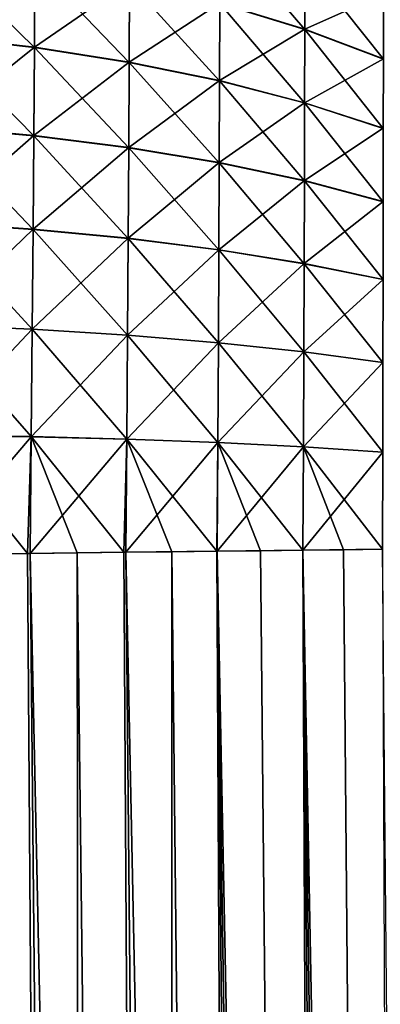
# Model space of a CAD drawing. Header units: metres. Extents: x -2 to 85, y -75 to 75.
# Tile 207 of 230: x 10.643 to 11.179, y 72.03 to 73.492. Entities that reach past the tile are written whole.
import ezdxf

# ---------------------------------------------------------------- set-up
doc = ezdxf.new("R2010")
doc.units = ezdxf.units.M
doc.layers.add('solid_21204500', color=7, linetype='CONTINUOUS')

msp = doc.modelspace()

# ---------------------------------------------------------------- linework, layer by layer
at = {"layer": 'solid_21204500'}
for points in [[(11.066857, 73.477249, -74.20237), (10.940768, 73.515671, -74.278206), (10.941089, 73.623871, -74.216949)], [(11.067067, 73.580109, -74.144081), (11.066857, 73.477249, -74.20237), (10.941089, 73.623871, -74.216949)], [(10.519897, 73.593758, 74.432732), (10.519031, 73.467224, 74.492691), (10.665873, 73.574486, 74.393837)], [(10.665159, 73.450432, -74.453011), (10.519031, 73.466682, -74.493195), (10.519896, 73.593277, -74.433144)], [(10.665872, 73.574013, -74.394234), (10.665159, 73.450432, -74.453011), (10.519896, 73.593277, -74.433144)], [(10.940768, 73.516106, 74.277832), (11.066857, 73.477661, 74.202011), (11.067067, 73.580521, 74.143738)], [(11.067067, 73.580521, 74.143738), (11.066857, 73.477661, 74.202011), (11.18379, 73.530357, 74.060463)], [(11.183682, 73.433174, -74.115685), (11.066857, 73.477249, -74.20237), (11.067067, 73.580109, -74.144081)], [(11.18379, 73.529976, -74.060791), (11.183682, 73.433174, -74.115685), (11.067067, 73.580109, -74.144081)], [(10.519031, 73.467224, 74.492691), (10.665159, 73.450951, 74.452515), (10.665873, 73.574486, 74.393837)], [(10.665873, 73.574486, 74.393837), (10.665159, 73.450951, 74.452515), (10.806677, 73.548508, 74.342026)], [(10.806117, 73.428413, -74.399429), (10.665159, 73.450432, -74.453011), (10.665872, 73.574013, -74.394234)], [(10.806677, 73.548058, -74.342415), (10.806117, 73.428413, -74.399429), (10.665872, 73.574013, -74.394234)], [(10.665159, 73.450951, 74.452515), (10.806117, 73.428917, 74.398949), (10.806677, 73.548508, 74.342026)], [(10.806677, 73.548508, 74.342026), (10.806117, 73.428917, 74.398949), (10.940768, 73.516106, 74.277832)], [(10.940358, 73.400856, -74.333015), (10.806117, 73.428413, -74.399429), (10.806677, 73.548058, -74.342415)], [(10.940768, 73.515671, -74.278206), (10.940358, 73.400856, -74.333015), (10.806677, 73.548058, -74.342415)], [(11.066857, 73.477661, 74.202011), (11.183682, 73.433563, 74.115349), (11.18379, 73.530357, 74.060463)], [(10.806117, 73.428917, 74.398949), (10.940358, 73.401344, 74.33255), (10.940768, 73.516106, 74.277832)], [(10.940768, 73.516106, 74.277832), (10.940358, 73.401344, 74.33255), (11.066857, 73.477661, 74.202011)], [(11.066589, 73.368095, -74.254547), (10.940358, 73.400856, -74.333015), (10.940768, 73.515671, -74.278206)], [(11.066857, 73.477249, -74.20237), (11.066589, 73.368095, -74.254547), (10.940768, 73.515671, -74.278206)], [(10.940358, 73.401344, 74.33255), (11.066589, 73.368553, 74.254105), (11.066857, 73.477661, 74.202011)], [(11.066857, 73.477661, 74.202011), (11.066589, 73.368553, 74.254105), (11.183682, 73.433563, 74.115349)], [(11.183546, 73.330452, -74.164833), (11.066589, 73.368095, -74.254547), (11.066857, 73.477249, -74.20237)], [(11.183682, 73.433174, -74.115685), (11.183546, 73.330452, -74.164833), (11.066857, 73.477249, -74.20237)], [(10.66428, 73.319359, -74.504158), (10.517963, 73.332428, -74.545418), (10.519031, 73.466682, -74.493195)], [(10.519031, 73.467224, 74.492691), (10.517965, 73.333046, 74.544952), (10.665159, 73.450951, 74.452515)], [(10.665159, 73.450432, -74.453011), (10.66428, 73.319359, -74.504158), (10.519031, 73.466682, -74.493195)], [(10.517965, 73.333046, 74.544952), (10.664282, 73.319962, 74.503708), (10.665159, 73.450951, 74.452515)], [(10.805428, 73.301506, -74.449089), (10.66428, 73.319359, -74.504158), (10.665159, 73.450432, -74.453011)], [(10.665159, 73.450951, 74.452515), (10.664282, 73.319962, 74.503708), (10.806117, 73.428917, 74.398949)], [(10.806117, 73.428413, -74.399429), (10.805428, 73.301506, -74.449089), (10.665159, 73.450432, -74.453011)], [(10.664282, 73.319962, 74.503708), (10.805429, 73.302094, 74.448654), (10.806117, 73.428917, 74.398949)], [(10.806117, 73.428917, 74.398949), (10.805429, 73.302094, 74.448654), (10.940358, 73.401344, 74.33255)], [(11.066589, 73.368553, 74.254105), (11.183546, 73.330879, 74.164421), (11.183682, 73.433563, 74.115349)], [(10.939853, 73.27906, -74.380791), (10.805428, 73.301506, -74.449089), (10.806117, 73.428413, -74.399429)], [(10.940358, 73.400856, -74.333015), (10.939853, 73.27906, -74.380791), (10.806117, 73.428413, -74.399429)], [(10.805429, 73.302094, 74.448654), (10.939854, 73.279625, 74.380363), (10.940358, 73.401344, 74.33255)], [(11.066258, 73.252296, -74.300056), (10.939853, 73.27906, -74.380791), (10.940358, 73.400856, -74.333015)], [(10.940358, 73.401344, 74.33255), (10.939854, 73.279625, 74.380363), (11.066589, 73.368553, 74.254105)], [(11.066589, 73.368095, -74.254547), (11.066258, 73.252296, -74.300056), (10.940358, 73.400856, -74.333015)], [(10.939854, 73.279625, 74.380363), (11.066259, 73.252831, 74.299652), (11.066589, 73.368553, 74.254105)], [(11.183376, 73.221474, -74.207718), (11.066258, 73.252296, -74.300056), (11.066589, 73.368095, -74.254547)], [(11.066589, 73.368553, 74.254105), (11.066259, 73.252831, 74.299652), (11.183546, 73.330879, 74.164421)], [(11.183546, 73.330452, -74.164833), (11.183376, 73.221474, -74.207718), (11.066589, 73.368095, -74.254547)], [(10.663221, 73.180367, -74.546822), (10.516678, 73.190079, -74.588905), (10.517963, 73.332428, -74.545418)], [(10.517965, 73.333046, 74.544952), (10.516681, 73.190475, 74.588715), (10.664282, 73.319962, 74.503708)], [(10.66428, 73.319359, -74.504158), (10.663221, 73.180367, -74.546822), (10.517963, 73.332428, -74.545418)], [(11.066259, 73.252831, 74.299652), (11.183377, 73.221977, 74.207336), (11.183546, 73.330879, 74.164421)], [(10.516681, 73.190475, 74.588715), (10.663224, 73.180756, 74.546638), (10.664282, 73.319962, 74.503708)], [(10.804596, 73.166924, -74.490562), (10.663221, 73.180367, -74.546822), (10.66428, 73.319359, -74.504158)], [(10.664282, 73.319962, 74.503708), (10.663224, 73.180756, 74.546638), (10.805429, 73.302094, 74.448654)], [(10.805428, 73.301506, -74.449089), (10.804596, 73.166924, -74.490562), (10.66428, 73.319359, -74.504158)], [(10.663224, 73.180756, 74.546638), (10.804598, 73.167297, 74.490395), (10.805429, 73.302094, 74.448654)], [(10.939243, 73.149887, -74.420723), (10.804596, 73.166924, -74.490562), (10.805428, 73.301506, -74.449089)], [(10.805429, 73.302094, 74.448654), (10.804598, 73.167297, 74.490395), (10.939854, 73.279625, 74.380363)], [(10.939853, 73.27906, -74.380791), (10.939243, 73.149887, -74.420723), (10.805428, 73.301506, -74.449089)], [(10.804598, 73.167297, 74.490395), (10.939245, 73.150253, 74.420555), (10.939854, 73.279625, 74.380363)], [(11.065861, 73.129471, -74.338127), (10.939243, 73.149887, -74.420723), (10.939853, 73.27906, -74.380791)], [(10.939854, 73.279625, 74.380363), (10.939245, 73.150253, 74.420555), (11.066259, 73.252831, 74.299652)], [(11.066258, 73.252296, -74.300056), (11.065861, 73.129471, -74.338127), (10.939853, 73.27906, -74.380791)], [(10.939245, 73.150253, 74.420555), (11.065862, 73.129814, 74.337967), (11.066259, 73.252831, 74.299652)], [(11.183173, 73.105881, -74.243622), (11.065861, 73.129471, -74.338127), (11.066258, 73.252296, -74.300056)], [(11.066259, 73.252831, 74.299652), (11.065862, 73.129814, 74.337967), (11.183377, 73.221977, 74.207336)], [(11.183376, 73.221474, -74.207718), (11.183173, 73.105881, -74.243622), (11.066258, 73.252296, -74.300056)], [(11.065862, 73.129814, 74.337967), (11.183174, 73.106201, 74.243469), (11.183377, 73.221977, 74.207336)], [(10.661959, 73.032181, -74.580048), (10.515144, 73.038345, -74.622688), (10.516678, 73.190079, -74.588905)], [(10.516681, 73.190475, 74.588715), (10.515145, 73.03833, 74.622772), (10.663224, 73.180756, 74.546638)], [(10.515145, 73.03833, 74.622772), (10.66196, 73.032166, 74.580139), (10.663224, 73.180756, 74.546638)], [(10.663221, 73.180367, -74.546822), (10.661959, 73.032181, -74.580048), (10.516678, 73.190079, -74.588905)], [(10.803605, 73.023415, -74.522942), (10.661959, 73.032181, -74.580048), (10.663221, 73.180367, -74.546822)], [(10.663224, 73.180756, 74.546638), (10.66196, 73.032166, 74.580139), (10.804598, 73.167297, 74.490395)], [(10.804596, 73.166924, -74.490562), (10.803605, 73.023415, -74.522942), (10.663221, 73.180367, -74.546822)], [(10.66196, 73.032166, 74.580139), (10.803605, 73.023407, 74.523026), (10.804598, 73.167297, 74.490395)], [(10.804598, 73.167297, 74.490395), (10.803605, 73.023407, 74.523026), (10.939245, 73.150253, 74.420555)], [(10.938518, 73.012138, -74.451958), (10.803605, 73.023415, -74.522942), (10.804596, 73.166924, -74.490562)], [(10.939243, 73.149887, -74.420723), (10.938518, 73.012138, -74.451958), (10.804596, 73.166924, -74.490562)], [(10.803605, 73.023407, 74.523026), (10.938518, 73.012123, 74.452034), (10.939245, 73.150253, 74.420555)], [(10.939245, 73.150253, 74.420555), (10.938518, 73.012123, 74.452034), (11.065862, 73.129814, 74.337967)], [(11.065386, 72.998474, -74.367943), (10.938518, 73.012138, -74.451958), (10.939243, 73.149887, -74.420723)], [(11.065861, 73.129471, -74.338127), (11.065386, 72.998474, -74.367943), (10.939243, 73.149887, -74.420723)], [(10.938518, 73.012123, 74.452034), (11.065386, 72.998466, 74.368019), (11.065862, 73.129814, 74.337967)], [(11.065862, 73.129814, 74.337967), (11.065386, 72.998466, 74.368019), (11.183174, 73.106201, 74.243469)], [(11.182931, 72.982582, -74.271759), (11.065386, 72.998474, -74.367943), (11.065861, 73.129471, -74.338127)], [(11.183173, 73.105881, -74.243622), (11.182931, 72.982582, -74.271759), (11.065861, 73.129471, -74.338127)], [(11.065386, 72.998466, 74.368019), (11.182931, 72.982574, 74.271835), (11.183174, 73.106201, 74.243469)], [(10.660453, 72.872711, -74.602425), (10.513316, 72.875084, -74.645309), (10.515144, 73.038345, -74.622688)], [(10.515145, 73.03833, 74.622772), (10.513316, 72.874924, 74.645477), (10.66196, 73.032166, 74.580139)], [(10.661959, 73.032181, -74.580048), (10.660453, 72.872711, -74.602425), (10.515144, 73.038345, -74.622688)], [(10.513316, 72.874924, 74.645477), (10.660453, 72.872551, 74.602585), (10.66196, 73.032166, 74.580139)], [(10.802423, 72.86895, -74.544838), (10.660453, 72.872711, -74.602425), (10.661959, 73.032181, -74.580048)], [(10.66196, 73.032166, 74.580139), (10.660453, 72.872551, 74.602585), (10.803605, 73.023407, 74.523026)], [(10.660453, 72.872551, 74.602585), (10.802423, 72.868797, 74.544998), (10.803605, 73.023407, 74.523026)], [(10.803605, 73.023415, -74.522942), (10.802423, 72.86895, -74.544838), (10.661959, 73.032181, -74.580048)], [(10.937652, 72.863838, -74.47316), (10.802423, 72.86895, -74.544838), (10.803605, 73.023415, -74.522942)], [(10.803605, 73.023407, 74.523026), (10.802423, 72.868797, 74.544998), (10.938518, 73.012123, 74.452034)], [(10.938518, 73.012138, -74.451958), (10.937652, 72.863838, -74.47316), (10.803605, 73.023415, -74.522942)], [(10.802423, 72.868797, 74.544998), (10.937652, 72.863686, 74.473312), (10.938518, 73.012123, 74.452034)], [(11.06482, 72.857437, -74.388245), (10.937652, 72.863838, -74.47316), (10.938518, 73.012138, -74.451958)], [(10.938518, 73.012123, 74.452034), (10.937652, 72.863686, 74.473312), (11.065386, 72.998466, 74.368019)], [(11.065386, 72.998474, -74.367943), (11.06482, 72.857437, -74.388245), (10.938518, 73.012138, -74.451958)], [(10.937652, 72.863686, 74.473312), (11.06482, 72.857292, 74.38839), (11.065386, 72.998466, 74.368019)], [(11.182642, 72.849815, -74.29097), (11.06482, 72.857437, -74.388245), (11.065386, 72.998474, -74.367943)], [(11.065386, 72.998466, 74.368019), (11.06482, 72.857292, 74.38839), (11.182931, 72.982574, 74.271835)], [(11.182931, 72.982582, -74.271759), (11.182642, 72.849815, -74.29097), (11.065386, 72.998474, -74.367943)], [(11.06482, 72.857292, 74.38839), (11.182642, 72.849686, 74.291107), (11.182931, 72.982574, 74.271835)], [(10.513316, 72.874924, 74.645477), (10.511108, 72.697578, 74.654251), (10.660453, 72.872551, 74.602585)], [(10.654678, 72.699219, -74.611794), (10.583254, 72.698395, -74.634544), (10.513316, 72.875084, -74.645309)], [(10.660453, 72.872711, -74.602425), (10.654678, 72.699219, -74.611794), (10.513316, 72.875084, -74.645309)], [(10.511108, 72.697578, 74.654251), (10.658649, 72.699265, 74.611542), (10.660453, 72.872551, 74.602585)], [(10.728906, 72.700066, -74.583954), (10.654678, 72.699219, -74.611794), (10.660453, 72.872711, -74.602425)], [(10.660453, 72.872551, 74.602585), (10.658649, 72.699265, 74.611542), (10.802423, 72.868797, 74.544998)], [(10.658649, 72.699265, 74.611542), (10.801015, 72.700905, 74.553978), (10.802423, 72.868797, 74.544998)], [(10.798266, 72.700867, -74.553871), (10.728906, 72.700066, -74.583954), (10.660453, 72.872711, -74.602425)], [(10.802423, 72.86895, -74.544838), (10.798266, 72.700867, -74.553871), (10.660453, 72.872711, -74.602425)], [(10.86926, 72.701683, -74.518738), (10.798266, 72.700867, -74.553871), (10.802423, 72.86895, -74.544838)], [(10.802423, 72.868797, 74.544998), (10.801015, 72.700905, 74.553978), (10.937652, 72.863686, 74.473312)], [(10.801015, 72.700905, 74.553978), (10.936672, 72.702461, 74.482208), (10.937652, 72.863686, 74.473312)], [(10.936149, 72.702454, -74.481293), (10.86926, 72.701683, -74.518738), (10.802423, 72.86895, -74.544838)], [(10.937652, 72.863838, -74.47316), (10.936149, 72.702454, -74.481293), (10.802423, 72.86895, -74.544838)], [(11.001189, 72.703209, -74.440468), (10.936149, 72.702454, -74.481293), (10.937652, 72.863838, -74.47316)], [(10.937652, 72.863686, 74.473312), (10.936672, 72.702461, 74.482208), (11.06482, 72.857292, 74.38839)], [(11.06387, 72.703934, -74.396553), (11.001189, 72.703209, -74.440468), (10.937652, 72.863838, -74.47316)], [(11.06482, 72.857437, -74.388245), (11.06387, 72.703934, -74.396553), (10.937652, 72.863838, -74.47316)], [(10.936672, 72.702461, 74.482208), (11.064206, 72.703941, 74.397003), (11.06482, 72.857292, 74.38839)], [(11.124428, 72.704636, -74.349327), (11.06387, 72.703934, -74.396553), (11.06482, 72.857437, -74.388245)], [(11.06482, 72.857292, 74.38839), (11.064206, 72.703941, 74.397003), (11.182642, 72.849686, 74.291107)], [(11.064206, 72.703941, 74.397003), (11.182314, 72.705315, 74.299278), (11.182642, 72.849686, 74.291107)], [(11.182259, 72.705307, -74.299194), (11.124428, 72.704636, -74.349327), (11.06482, 72.857437, -74.388245)], [(11.182642, 72.849815, -74.29097), (11.182259, 72.705307, -74.299194), (11.06482, 72.857437, -74.388245)], [(10.776558, 60.583042, 74.611084), (10.658649, 72.699265, 74.611542), (10.511108, 72.697578, 74.654251)], [(10.741796, 60.703876, -74.621094), (10.583254, 72.698395, -74.634544), (10.654678, 72.699219, -74.611794)], [(10.607629, 60.702595, -74.656921), (10.583254, 72.698395, -74.634544), (10.741796, 60.703876, -74.621094)], [(10.741796, 60.703876, -74.621094), (10.654678, 72.699219, -74.611794), (10.728906, 72.700066, -74.583954)], [(10.916386, 60.584381, 74.555672), (10.801015, 72.700905, 74.553978), (10.658649, 72.699265, 74.611542)], [(10.776558, 60.583042, 74.611084), (10.916386, 60.584381, 74.555672), (10.658649, 72.699265, 74.611542)], [(10.872273, 60.705128, -74.573143), (10.728906, 72.700066, -74.583954), (10.798266, 72.700867, -74.553871)], [(10.741796, 60.703876, -74.621094), (10.728906, 72.700066, -74.583954), (10.872273, 60.705128, -74.573143)], [(10.872273, 60.705128, -74.573143), (10.798266, 72.700867, -74.553871), (10.86926, 72.701683, -74.518738)], [(11.049961, 60.585663, 74.486534), (10.936672, 72.702461, 74.482208), (10.801015, 72.700905, 74.553978)], [(10.916386, 60.584381, 74.555672), (11.049961, 60.585663, 74.486534), (10.801015, 72.700905, 74.553978)], [(10.997938, 60.706333, -74.513565), (10.86926, 72.701683, -74.518738), (10.936149, 72.702454, -74.481293)], [(10.872273, 60.705128, -74.573143), (10.86926, 72.701683, -74.518738), (10.997938, 60.706333, -74.513565)], [(11.117669, 60.707489, -74.442863), (10.936149, 72.702454, -74.481293), (11.001189, 72.703209, -74.440468)], [(10.997938, 60.706333, -74.513565), (10.936149, 72.702454, -74.481293), (11.117669, 60.707489, -74.442863)], [(11.175941, 60.586876, 74.404366), (11.064206, 72.703941, 74.397003), (10.936672, 72.702461, 74.482208)], [(11.049961, 60.585663, 74.486534), (11.175941, 60.586876, 74.404366), (10.936672, 72.702461, 74.482208)], [(11.117669, 60.707489, -74.442863), (11.001189, 72.703209, -74.440468), (11.06387, 72.703934, -74.396553)], [(11.230346, 60.70858, -74.361549), (11.06387, 72.703934, -74.396553), (11.124428, 72.704636, -74.349327)], [(11.117669, 60.707489, -74.442863), (11.06387, 72.703934, -74.396553), (11.230346, 60.70858, -74.361549)], [(11.293058, 60.588009, 74.309998), (11.182314, 72.705315, 74.299278), (11.064206, 72.703941, 74.397003)], [(11.175941, 60.586876, 74.404366), (11.293058, 60.588009, 74.309998), (11.064206, 72.703941, 74.397003)], [(11.230346, 60.70858, -74.361549), (11.124428, 72.704636, -74.349327), (11.182259, 72.705307, -74.299194)], [(10.631885, 60.581661, 74.652214), (10.776558, 60.583042, 74.611084), (10.511108, 72.697578, 74.654251)]]:
    msp.add_3dface(points, dxfattribs=at)

doc.saveas('drawing.dxf')
